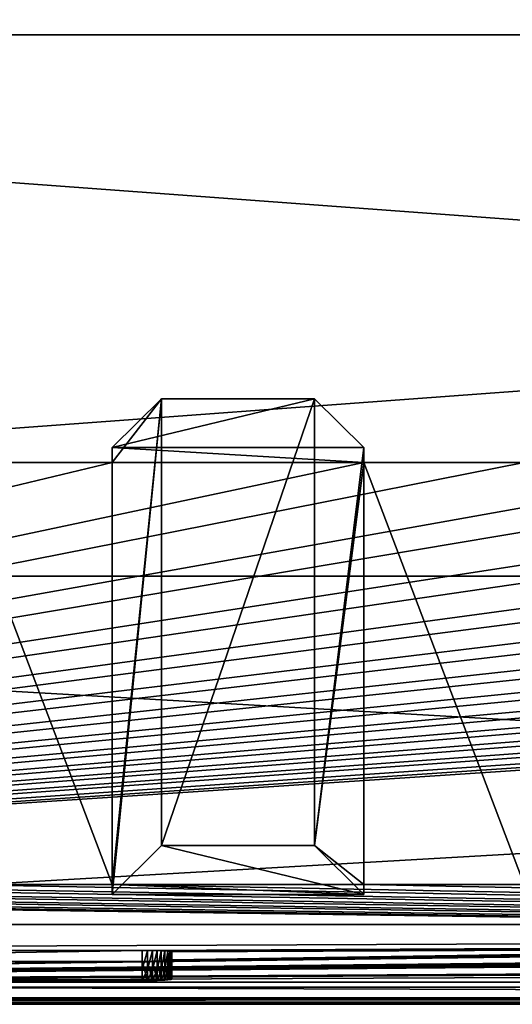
# Model space of a CAD drawing. Header units: inches. Extents: x -17.4 to 17.4, y 0 to 14.
# Tile 6 of 22: x -7.8 to -5.5, y 0 to 4.6. Entities that reach past the tile are written whole.
import ezdxf

# ---------------------------------------------------------------- set-up
doc = ezdxf.new("R2010")
doc.units = ezdxf.units.IN
doc.header["$LTSCALE"] = 65.185185
doc.header["$MEASUREMENT"] = 0
for name, color, linetype in [('10', 7, 'CONTINUOUS'), ('11', 7, 'CONTINUOUS'), ('12', 7, 'CONTINUOUS'), ('122', 7, 'CONTINUOUS'), ('123', 7, 'CONTINUOUS'), ('124', 7, 'CONTINUOUS'), ('126', 7, 'CONTINUOUS'), ('13', 7, 'CONTINUOUS'), ('135', 7, 'CONTINUOUS'), ('136', 7, 'CONTINUOUS'), ('17', 7, 'CONTINUOUS'), ('18', 7, 'CONTINUOUS'), ('19', 7, 'CONTINUOUS'), ('20', 7, 'CONTINUOUS'), ('21', 7, 'CONTINUOUS'), ('22', 7, 'CONTINUOUS'), ('23', 7, 'CONTINUOUS'), ('3', 7, 'CONTINUOUS'), ('4', 7, 'CONTINUOUS'), ('5', 7, 'CONTINUOUS'), ('6', 7, 'CONTINUOUS'), ('7', 7, 'CONTINUOUS'), ('8', 7, 'CONTINUOUS'), ('88', 7, 'CONTINUOUS'), ('89', 7, 'CONTINUOUS'), ('9', 7, 'CONTINUOUS'), ('90', 7, 'CONTINUOUS'), ('91', 7, 'CONTINUOUS'), ('92', 7, 'CONTINUOUS'), ('93', 7, 'CONTINUOUS')]:
    doc.layers.add(name, color=color, linetype=linetype)

msp = doc.modelspace()

# ---------------------------------------------------------------- linework, layer by layer
at = {"layer": '10', "color": 7, "linetype": 'Continuous'}
for points in [[(-17.226, 0, -0.5), (17.226, 0, -0.5), (-17.226, -0.015, -0.5), (-17.226, 0, -0.5)], [(17.226, 0, -0.5), (-17.226, -0.03, -0.5), (-17.226, -0.015, -0.5), (17.226, 0, -0.5)], [(-17.226, -0.03, -0.5), (17.226, 0, -0.5), (17.226, -0.015, -0.5), (-17.226, -0.03, -0.5)], [(17.226, -0.03, -0.5), (-17.226, -0.03, -0.5), (17.226, -0.015, -0.5), (17.226, -0.03, -0.5)]]:
    msp.add_3dface(points, dxfattribs=at)
at = {"layer": '11', "color": 7, "linetype": 'Continuous'}
for points in [[(17.1635, 1.97, -0.03), (17.1635, 0, -0.03), (-17.1635, 0, -0.03), (17.1635, 1.97, -0.03)], [(17.1635, 1.97, -0.03), (-17.1635, 0, -0.03), (-17.1635, 1.97, -0.03), (17.1635, 1.97, -0.03)]]:
    msp.add_3dface(points, dxfattribs=at)
at = {"layer": '12', "color": 7, "linetype": 'Continuous'}
for points in [[(17.1635, 1.97), (17.1635, 1.97, -0.03), (-17.1635, 1.97, -0.03), (17.1635, 1.97)], [(17.1635, 1.97), (-17.1635, 1.97, -0.03), (-17.1635, 1.97), (17.1635, 1.97)]]:
    msp.add_3dface(points, dxfattribs=at)
at = {"layer": '122', "color": 7, "linetype": 'Continuous'}
for points in [[(-7.1845, 0.132, 19.2048), (-7.1845, 0.0805, 20.1874), (-12.8155, 0.0805, 20.1874), (-7.1845, 0.132, 19.2048)], [(-12.8155, 0.132, 19.2048), (-7.1845, 0.132, 19.2048), (-12.8155, 0.0805, 20.1874), (-12.8155, 0.132, 19.2048)], [(-7.1606, 0.1319, 19.2069), (-7.1845, 0.0805, 20.1874), (-7.1845, 0.132, 19.2048), (-7.1606, 0.1319, 19.2069)], [(-7.1606, 0.0807, 20.1853), (-7.1845, 0.0805, 20.1874), (-7.1606, 0.1319, 19.2069), (-7.1606, 0.0807, 20.1853)], [(-7.1375, 0.1316, 19.2131), (-7.1606, 0.0807, 20.1853), (-7.1606, 0.1319, 19.2069), (-7.1375, 0.1316, 19.2131)], [(-7.1375, 0.081, 20.1792), (-7.1606, 0.0807, 20.1853), (-7.1375, 0.1316, 19.2131), (-7.1375, 0.081, 20.1792)], [(-7.1158, 0.1311, 19.2232), (-7.1375, 0.081, 20.1792), (-7.1375, 0.1316, 19.2131), (-7.1158, 0.1311, 19.2232)], [(-7.1158, 0.0815, 20.169), (-7.1375, 0.081, 20.1792), (-7.1158, 0.1311, 19.2232), (-7.1158, 0.0815, 20.169)], [(-7.0961, 0.1304, 19.2369), (-7.1158, 0.0815, 20.169), (-7.1158, 0.1311, 19.2232), (-7.0961, 0.1304, 19.2369)], [(-7.0961, 0.0822, 20.1553), (-7.1158, 0.0815, 20.169), (-7.0961, 0.1304, 19.2369), (-7.0961, 0.0822, 20.1553)], [(-7.0792, 0.1295, 19.2538), (-7.0961, 0.0822, 20.1553), (-7.0961, 0.1304, 19.2369), (-7.0792, 0.1295, 19.2538)], [(-7.0792, 0.0831, 20.1384), (-7.0961, 0.0822, 20.1553), (-7.0792, 0.1295, 19.2538), (-7.0792, 0.0831, 20.1384)], [(-7.0654, 0.1284, 19.2734), (-7.0792, 0.0831, 20.1384), (-7.0792, 0.1295, 19.2538), (-7.0654, 0.1284, 19.2734)], [(-7.0654, 0.0841, 20.1188), (-7.0792, 0.0831, 20.1384), (-7.0654, 0.1284, 19.2734), (-7.0654, 0.0841, 20.1188)], [(-7.0553, 0.1273, 19.2951), (-7.0654, 0.0841, 20.1188), (-7.0654, 0.1284, 19.2734), (-7.0553, 0.1273, 19.2951)], [(-7.0553, 0.0853, 20.0971), (-7.0654, 0.0841, 20.1188), (-7.0553, 0.1273, 19.2951), (-7.0553, 0.0853, 20.0971)], [(-7.0491, 0.1261, 19.3182), (-7.0553, 0.0853, 20.0971), (-7.0553, 0.1273, 19.2951), (-7.0491, 0.1261, 19.3182)], [(-7.0491, 0.0865, 20.074), (-7.0553, 0.0853, 20.0971), (-7.0491, 0.1261, 19.3182), (-7.0491, 0.0865, 20.074)], [(-7.047, 0.1249, 19.3421), (-7.0491, 0.0865, 20.074), (-7.0491, 0.1261, 19.3182), (-7.047, 0.1249, 19.3421)], [(-7.047, 0.0877, 20.0501), (-7.0491, 0.0865, 20.074), (-7.047, 0.1249, 19.3421), (-7.047, 0.0877, 20.0501)]]:
    msp.add_3dface(points, dxfattribs=at)
at = {"layer": '123', "color": 7, "linetype": 'Continuous'}
for points in [[(-7.047, 0.2147, 19.3468), (-7.047, 0.1776, 20.0548), (-7.047, 0.1249, 19.3421), (-7.047, 0.2147, 19.3468)], [(-7.047, 0.1776, 20.0548), (-7.047, 0.0877, 20.0501), (-7.047, 0.1249, 19.3421), (-7.047, 0.1776, 20.0548)]]:
    msp.add_3dface(points, dxfattribs=at)
at = {"layer": '124', "color": 7, "linetype": 'Continuous'}
for points in [[(-12.8155, 0.2219, 19.2095), (-7.1845, 0.2219, 19.2095), (-12.8155, 0.132, 19.2048), (-12.8155, 0.2219, 19.2095)], [(-7.1845, 0.2219, 19.2095), (-7.1845, 0.132, 19.2048), (-12.8155, 0.132, 19.2048), (-7.1845, 0.2219, 19.2095)]]:
    msp.add_3dface(points, dxfattribs=at)
at = {"layer": '126', "color": 7, "linetype": 'Continuous'}
for points in [[(-7.1845, 0.1704, 20.1921), (-12.8155, 0.1704, 20.1921), (-7.1845, 0.0805, 20.1874), (-7.1845, 0.1704, 20.1921)], [(-7.1845, 0.0805, 20.1874), (-12.8155, 0.1704, 20.1921), (-12.8155, 0.0805, 20.1874), (-7.1845, 0.0805, 20.1874)]]:
    msp.add_3dface(points, dxfattribs=at)
at = {"layer": '13', "color": 7, "linetype": 'Continuous'}
for points in [[(13.7058, 14), (17.1635, 4.5), (-17.1635, 1.97), (13.7058, 14)], [(-13.7058, 14), (13.7058, 14), (-17.1635, 1.97), (-13.7058, 14)], [(17.1635, 4.5), (17.1635, 1.97), (-17.1635, 1.97), (17.1635, 4.5)]]:
    msp.add_3dface(points, dxfattribs=at)
at = {"layer": '135', "color": 7, "linetype": 'Continuous'}
for points in [[(-7.1606, 0.1705, 20.1901), (-7.1845, 0.1704, 20.1921), (-7.1606, 0.0807, 20.1853), (-7.1606, 0.1705, 20.1901)], [(-7.1845, 0.1704, 20.1921), (-7.1845, 0.0805, 20.1874), (-7.1606, 0.0807, 20.1853), (-7.1845, 0.1704, 20.1921)], [(-7.1375, 0.1709, 20.1839), (-7.1606, 0.1705, 20.1901), (-7.1375, 0.081, 20.1792), (-7.1375, 0.1709, 20.1839)], [(-7.1606, 0.1705, 20.1901), (-7.1606, 0.0807, 20.1853), (-7.1375, 0.081, 20.1792), (-7.1606, 0.1705, 20.1901)], [(-7.1158, 0.1714, 20.1737), (-7.1375, 0.1709, 20.1839), (-7.1158, 0.0815, 20.169), (-7.1158, 0.1714, 20.1737)], [(-7.1375, 0.1709, 20.1839), (-7.1375, 0.081, 20.1792), (-7.1158, 0.0815, 20.169), (-7.1375, 0.1709, 20.1839)], [(-7.0961, 0.1721, 20.16), (-7.1158, 0.1714, 20.1737), (-7.0961, 0.0822, 20.1553), (-7.0961, 0.1721, 20.16)], [(-7.1158, 0.1714, 20.1737), (-7.1158, 0.0815, 20.169), (-7.0961, 0.0822, 20.1553), (-7.1158, 0.1714, 20.1737)], [(-7.0792, 0.173, 20.1431), (-7.0961, 0.1721, 20.16), (-7.0792, 0.0831, 20.1384), (-7.0792, 0.173, 20.1431)], [(-7.0961, 0.1721, 20.16), (-7.0961, 0.0822, 20.1553), (-7.0792, 0.0831, 20.1384), (-7.0961, 0.1721, 20.16)], [(-7.0654, 0.174, 20.1235), (-7.0792, 0.173, 20.1431), (-7.0654, 0.0841, 20.1188), (-7.0654, 0.174, 20.1235)], [(-7.0792, 0.173, 20.1431), (-7.0792, 0.0831, 20.1384), (-7.0654, 0.0841, 20.1188), (-7.0792, 0.173, 20.1431)], [(-7.0553, 0.1752, 20.1018), (-7.0654, 0.174, 20.1235), (-7.0553, 0.0853, 20.0971), (-7.0553, 0.1752, 20.1018)], [(-7.0654, 0.174, 20.1235), (-7.0654, 0.0841, 20.1188), (-7.0553, 0.0853, 20.0971), (-7.0654, 0.174, 20.1235)], [(-7.0491, 0.1764, 20.0787), (-7.0553, 0.1752, 20.1018), (-7.0491, 0.0865, 20.074), (-7.0491, 0.1764, 20.0787)], [(-7.0553, 0.1752, 20.1018), (-7.0553, 0.0853, 20.0971), (-7.0491, 0.0865, 20.074), (-7.0553, 0.1752, 20.1018)], [(-7.047, 0.1776, 20.0548), (-7.0491, 0.1764, 20.0787), (-7.047, 0.0877, 20.0501), (-7.047, 0.1776, 20.0548)], [(-7.0491, 0.1764, 20.0787), (-7.0491, 0.0865, 20.074), (-7.047, 0.0877, 20.0501), (-7.0491, 0.1764, 20.0787)]]:
    msp.add_3dface(points, dxfattribs=at)
at = {"layer": '136', "color": 7, "linetype": 'Continuous'}
for points in [[(-7.1845, 0.2219, 19.2095), (-7.1606, 0.2218, 19.2116), (-7.1845, 0.132, 19.2048), (-7.1845, 0.2219, 19.2095)], [(-7.1606, 0.2218, 19.2116), (-7.1606, 0.1319, 19.2069), (-7.1845, 0.132, 19.2048), (-7.1606, 0.2218, 19.2116)], [(-7.1606, 0.2218, 19.2116), (-7.1375, 0.2215, 19.2178), (-7.1606, 0.1319, 19.2069), (-7.1606, 0.2218, 19.2116)], [(-7.1375, 0.2215, 19.2178), (-7.1375, 0.1316, 19.2131), (-7.1606, 0.1319, 19.2069), (-7.1375, 0.2215, 19.2178)], [(-7.1375, 0.2215, 19.2178), (-7.1158, 0.221, 19.2279), (-7.1375, 0.1316, 19.2131), (-7.1375, 0.2215, 19.2178)], [(-7.1158, 0.221, 19.2279), (-7.1158, 0.1311, 19.2232), (-7.1375, 0.1316, 19.2131), (-7.1158, 0.221, 19.2279)], [(-7.1158, 0.221, 19.2279), (-7.0961, 0.2202, 19.2416), (-7.1158, 0.1311, 19.2232), (-7.1158, 0.221, 19.2279)], [(-7.0961, 0.2202, 19.2416), (-7.0961, 0.1304, 19.2369), (-7.1158, 0.1311, 19.2232), (-7.0961, 0.2202, 19.2416)], [(-7.0961, 0.2202, 19.2416), (-7.0792, 0.2194, 19.2585), (-7.0961, 0.1304, 19.2369), (-7.0961, 0.2202, 19.2416)], [(-7.0792, 0.2194, 19.2585), (-7.0792, 0.1295, 19.2538), (-7.0961, 0.1304, 19.2369), (-7.0792, 0.2194, 19.2585)], [(-7.0792, 0.2194, 19.2585), (-7.0654, 0.2183, 19.2781), (-7.0792, 0.1295, 19.2538), (-7.0792, 0.2194, 19.2585)], [(-7.0654, 0.2183, 19.2781), (-7.0654, 0.1284, 19.2734), (-7.0792, 0.1295, 19.2538), (-7.0654, 0.2183, 19.2781)], [(-7.0654, 0.2183, 19.2781), (-7.0553, 0.2172, 19.2998), (-7.0654, 0.1284, 19.2734), (-7.0654, 0.2183, 19.2781)], [(-7.0553, 0.2172, 19.2998), (-7.0553, 0.1273, 19.2951), (-7.0654, 0.1284, 19.2734), (-7.0553, 0.2172, 19.2998)], [(-7.0553, 0.2172, 19.2998), (-7.0491, 0.216, 19.323), (-7.0553, 0.1273, 19.2951), (-7.0553, 0.2172, 19.2998)], [(-7.0491, 0.216, 19.323), (-7.0491, 0.1261, 19.3182), (-7.0553, 0.1273, 19.2951), (-7.0491, 0.216, 19.323)], [(-7.0491, 0.216, 19.323), (-7.047, 0.2147, 19.3468), (-7.0491, 0.1261, 19.3182), (-7.0491, 0.216, 19.323)], [(-7.047, 0.2147, 19.3468), (-7.047, 0.1249, 19.3421), (-7.0491, 0.1261, 19.3182), (-7.047, 0.2147, 19.3468)]]:
    msp.add_3dface(points, dxfattribs=at)
at = {"layer": '17', "color": 7, "linetype": 'Continuous'}
for points in [[(-16.3225, -0.03), (16.3225, -0.03), (-16.3225, 0.073), (-16.3225, -0.03)], [(16.3225, -0.03), (16.3225, 0.073), (-16.3225, 0.073), (16.3225, -0.03)]]:
    msp.add_3dface(points, dxfattribs=at)
at = {"layer": '18', "color": 7, "linetype": 'Continuous'}
for points in [[(16.3225, -0.03, 22.5), (-16.3225, -0.03, 22.5), (16.3225, 0.0495, 22.5), (16.3225, -0.03, 22.5)], [(16.3225, 0.0495, 22.5), (-16.3225, -0.03, 22.5), (-16.3225, 0.0495, 22.5), (16.3225, 0.0495, 22.5)]]:
    msp.add_3dface(points, dxfattribs=at)
at = {"layer": '19', "color": 7, "linetype": 'Continuous'}
for points in [[(16.3225, 0.3431, 16.8975), (-12.8155, 0.2219, 19.2095), (-16.3225, 0.3431, 16.8975), (16.3225, 0.3431, 16.8975)], [(-12.8155, 0.2219, 19.2095), (16.3225, 0.3431, 16.8975), (-7.1845, 0.2219, 19.2095), (-12.8155, 0.2219, 19.2095)], [(-7.1845, 0.2219, 19.2095), (16.3225, 0.3431, 16.8975), (-7.1606, 0.2218, 19.2116), (-7.1845, 0.2219, 19.2095)], [(-7.1606, 0.2218, 19.2116), (16.3225, 0.3431, 16.8975), (-7.1375, 0.2215, 19.2178), (-7.1606, 0.2218, 19.2116)], [(-7.1375, 0.2215, 19.2178), (16.3225, 0.3431, 16.8975), (-7.1158, 0.221, 19.2279), (-7.1375, 0.2215, 19.2178)], [(-7.1158, 0.221, 19.2279), (16.3225, 0.3431, 16.8975), (-7.0961, 0.2202, 19.2416), (-7.1158, 0.221, 19.2279)], [(-7.0961, 0.2202, 19.2416), (16.3225, 0.3431, 16.8975), (-7.0792, 0.2194, 19.2585), (-7.0961, 0.2202, 19.2416)], [(-7.0792, 0.2194, 19.2585), (16.3225, 0.3431, 16.8975), (-7.0654, 0.2183, 19.2781), (-7.0792, 0.2194, 19.2585)], [(-7.0654, 0.2183, 19.2781), (16.3225, 0.3431, 16.8975), (-7.0553, 0.2172, 19.2998), (-7.0654, 0.2183, 19.2781)], [(-7.0553, 0.2172, 19.2998), (16.3225, 0.3431, 16.8975), (-7.0491, 0.216, 19.323), (-7.0553, 0.2172, 19.2998)], [(-7.0491, 0.216, 19.323), (16.3225, 0.3431, 16.8975), (-7.047, 0.2147, 19.3468), (-7.0491, 0.216, 19.323)], [(16.3225, 0.3431, 16.8975), (-3.4584, 0.232, 19.0181), (-7.047, 0.2147, 19.3468), (16.3225, 0.3431, 16.8975)], [(-3.4584, 0.232, 19.0181), (-3.5106, 0.2314, 19.0294), (-7.047, 0.2147, 19.3468), (-3.4584, 0.232, 19.0181)], [(-3.5106, 0.2314, 19.0294), (-3.5608, 0.2304, 19.0481), (-7.047, 0.1776, 20.0548), (-3.5106, 0.2314, 19.0294)], [(-3.5106, 0.2314, 19.0294), (-7.047, 0.1776, 20.0548), (-7.047, 0.2147, 19.3468), (-3.5106, 0.2314, 19.0294)], [(-3.5608, 0.2304, 19.0481), (-3.6077, 0.229, 19.0737), (-7.047, 0.1776, 20.0548), (-3.5608, 0.2304, 19.0481)], [(-3.78, 0.1798, 20.0129), (-16.3225, 0.0495, 22.5), (-3.78, 0.2125, 19.3887), (-3.78, 0.1798, 20.0129)], [(-3.78, 0.2125, 19.3887), (-16.3225, 0.0495, 22.5), (-7.1606, 0.1705, 20.1901), (-3.78, 0.2125, 19.3887)], [(-7.1375, 0.1709, 20.1839), (-3.78, 0.2125, 19.3887), (-7.1606, 0.1705, 20.1901), (-7.1375, 0.1709, 20.1839)], [(-7.1158, 0.1714, 20.1737), (-3.78, 0.2125, 19.3887), (-7.1375, 0.1709, 20.1839), (-7.1158, 0.1714, 20.1737)], [(-7.0961, 0.1721, 20.16), (-3.78, 0.2125, 19.3887), (-7.1158, 0.1714, 20.1737), (-7.0961, 0.1721, 20.16)], [(-7.0792, 0.173, 20.1431), (-3.78, 0.2125, 19.3887), (-7.0961, 0.1721, 20.16), (-7.0792, 0.173, 20.1431)], [(-7.0654, 0.174, 20.1235), (-3.78, 0.2125, 19.3887), (-7.0792, 0.173, 20.1431), (-7.0654, 0.174, 20.1235)], [(-7.0553, 0.1752, 20.1018), (-3.78, 0.2125, 19.3887), (-7.0654, 0.174, 20.1235), (-7.0553, 0.1752, 20.1018)], [(-7.0491, 0.1764, 20.0787), (-3.78, 0.2125, 19.3887), (-7.0553, 0.1752, 20.1018), (-7.0491, 0.1764, 20.0787)], [(-7.047, 0.1776, 20.0548), (-3.78, 0.2125, 19.3887), (-7.0491, 0.1764, 20.0787), (-7.047, 0.1776, 20.0548)], [(-3.6077, 0.229, 19.0737), (-3.6506, 0.2274, 19.1057), (-7.047, 0.1776, 20.0548), (-3.6077, 0.229, 19.0737)], [(-3.6506, 0.2274, 19.1057), (-3.6884, 0.2254, 19.1435), (-7.047, 0.1776, 20.0548), (-3.6506, 0.2274, 19.1057)], [(-3.6884, 0.2254, 19.1435), (-3.7205, 0.2231, 19.1863), (-7.047, 0.1776, 20.0548), (-3.6884, 0.2254, 19.1435)], [(-3.7205, 0.2231, 19.1863), (-3.7461, 0.2207, 19.2332), (-7.047, 0.1776, 20.0548), (-3.7205, 0.2231, 19.1863)], [(-3.7461, 0.2207, 19.2332), (-3.7648, 0.2181, 19.2832), (-7.047, 0.1776, 20.0548), (-3.7461, 0.2207, 19.2332)], [(-3.7648, 0.2181, 19.2832), (-3.7762, 0.2153, 19.3354), (-7.047, 0.1776, 20.0548), (-3.7648, 0.2181, 19.2832)], [(-3.7762, 0.2153, 19.3354), (-3.78, 0.2125, 19.3887), (-7.047, 0.1776, 20.0548), (-3.7762, 0.2153, 19.3354)], [(-3.7762, 0.177, 20.0662), (-16.3225, 0.0495, 22.5), (-3.78, 0.1798, 20.0129), (-3.7762, 0.177, 20.0662)], [(-16.3225, 0.0495, 22.5), (3.4584, 0.1604, 20.3836), (7.047, 0.1776, 20.0548), (-16.3225, 0.0495, 22.5)], [(-16.3225, 0.0495, 22.5), (7.047, 0.1776, 20.0548), (7.0491, 0.1764, 20.0787), (-16.3225, 0.0495, 22.5)], [(-3.7648, 0.1743, 20.1184), (-16.3225, 0.0495, 22.5), (-3.7762, 0.177, 20.0662), (-3.7648, 0.1743, 20.1184)], [(7.0553, 0.1752, 20.1018), (-16.3225, 0.0495, 22.5), (7.0491, 0.1764, 20.0787), (7.0553, 0.1752, 20.1018)], [(7.0654, 0.174, 20.1235), (-16.3225, 0.0495, 22.5), (7.0553, 0.1752, 20.1018), (7.0654, 0.174, 20.1235)], [(-3.7461, 0.1717, 20.1685), (-16.3225, 0.0495, 22.5), (-3.7648, 0.1743, 20.1184), (-3.7461, 0.1717, 20.1685)], [(7.0792, 0.173, 20.1431), (-16.3225, 0.0495, 22.5), (7.0654, 0.174, 20.1235), (7.0792, 0.173, 20.1431)], [(7.0961, 0.1721, 20.16), (-16.3225, 0.0495, 22.5), (7.0792, 0.173, 20.1431), (7.0961, 0.1721, 20.16)], [(7.1158, 0.1714, 20.1737), (-16.3225, 0.0495, 22.5), (7.0961, 0.1721, 20.16), (7.1158, 0.1714, 20.1737)], [(-3.7205, 0.1692, 20.2154), (-16.3225, 0.0495, 22.5), (-3.7461, 0.1717, 20.1685), (-3.7205, 0.1692, 20.2154)], [(7.1375, 0.1709, 20.1839), (-16.3225, 0.0495, 22.5), (7.1158, 0.1714, 20.1737), (7.1375, 0.1709, 20.1839)], [(7.1606, 0.1705, 20.1901), (-16.3225, 0.0495, 22.5), (7.1375, 0.1709, 20.1839), (7.1606, 0.1705, 20.1901)], [(-7.1606, 0.1705, 20.1901), (-16.3225, 0.0495, 22.5), (-7.1845, 0.1704, 20.1921), (-7.1606, 0.1705, 20.1901)], [(7.1845, 0.1704, 20.1921), (-16.3225, 0.0495, 22.5), (7.1606, 0.1705, 20.1901), (7.1845, 0.1704, 20.1921)], [(16.3225, 0.0495, 22.5), (-16.3225, 0.0495, 22.5), (12.8155, 0.1704, 20.1921), (16.3225, 0.0495, 22.5)], [(-7.1845, 0.1704, 20.1921), (-16.3225, 0.0495, 22.5), (-12.8155, 0.1704, 20.1921), (-7.1845, 0.1704, 20.1921)], [(12.8155, 0.1704, 20.1921), (-16.3225, 0.0495, 22.5), (7.1845, 0.1704, 20.1921), (12.8155, 0.1704, 20.1921)], [(-3.6884, 0.167, 20.2581), (-16.3225, 0.0495, 22.5), (-3.7205, 0.1692, 20.2154), (-3.6884, 0.167, 20.2581)], [(-3.6506, 0.165, 20.2959), (-16.3225, 0.0495, 22.5), (-3.6884, 0.167, 20.2581), (-3.6506, 0.165, 20.2959)], [(-3.6077, 0.1633, 20.3279), (-16.3225, 0.0495, 22.5), (-3.6506, 0.165, 20.2959), (-3.6077, 0.1633, 20.3279)], [(-3.5608, 0.162, 20.3535), (-16.3225, 0.0495, 22.5), (-3.6077, 0.1633, 20.3279), (-3.5608, 0.162, 20.3535)], [(-3.5106, 0.161, 20.3722), (-16.3225, 0.0495, 22.5), (-3.5608, 0.162, 20.3535), (-3.5106, 0.161, 20.3722)], [(-3.4584, 0.1604, 20.3836), (-16.3225, 0.0495, 22.5), (-3.5106, 0.161, 20.3722), (-3.4584, 0.1604, 20.3836)], [(-3.405, 0.1602, 20.3874), (-16.3225, 0.0495, 22.5), (-3.4584, 0.1604, 20.3836), (-3.405, 0.1602, 20.3874)], [(3.4584, 0.1604, 20.3836), (-16.3225, 0.0495, 22.5), (3.405, 0.1602, 20.3874), (3.4584, 0.1604, 20.3836)], [(-16.3225, 0.0495, 22.5), (-3.405, 0.1602, 20.3874), (3.405, 0.1602, 20.3874), (-16.3225, 0.0495, 22.5)]]:
    msp.add_3dface(points, dxfattribs=at)
at = {"layer": '20', "color": 7, "linetype": 'Continuous'}
for points in [[(16.3225, 2.5016, 15.0863), (16.3225, 0.3431, 16.8975), (-16.3225, 0.3431, 16.8975), (16.3225, 2.5016, 15.0863)], [(16.3225, 2.5016, 15.0863), (-16.3225, 0.3431, 16.8975), (15.775, 2.5016, 15.0863), (16.3225, 2.5016, 15.0863)], [(-0.375, 2.5016, 15.0863), (-16.3225, 0.3431, 16.8975), (-1.55, 2.5016, 15.0863), (-0.375, 2.5016, 15.0863)], [(-16.3225, 0.3431, 16.8975), (-0.375, 2.5016, 15.0863), (0.375, 2.5016, 15.0863), (-16.3225, 0.3431, 16.8975)], [(-1.55, 2.5016, 15.0863), (-16.3225, 0.3431, 16.8975), (-2.3, 2.5016, 15.0863), (-1.55, 2.5016, 15.0863)], [(-2.3, 2.5016, 15.0863), (-16.3225, 0.3431, 16.8975), (-3.475, 2.5016, 15.0863), (-2.3, 2.5016, 15.0863)], [(-3.475, 2.5016, 15.0863), (-16.3225, 0.3431, 16.8975), (-4.225, 2.5016, 15.0863), (-3.475, 2.5016, 15.0863)], [(-4.225, 2.5016, 15.0863), (-16.3225, 0.3431, 16.8975), (-5.4, 2.5016, 15.0863), (-4.225, 2.5016, 15.0863)], [(-5.4, 2.5016, 15.0863), (-16.3225, 0.3431, 16.8975), (-6.15, 2.5016, 15.0863), (-5.4, 2.5016, 15.0863)], [(-6.15, 2.5016, 15.0863), (-16.3225, 0.3431, 16.8975), (-7.325, 2.5016, 15.0863), (-6.15, 2.5016, 15.0863)], [(-7.325, 2.5016, 15.0863), (-16.3225, 0.3431, 16.8975), (-8.075, 2.5016, 15.0863), (-7.325, 2.5016, 15.0863)], [(15.775, 2.5016, 15.0863), (-16.3225, 0.3431, 16.8975), (15.025, 2.5016, 15.0863), (15.775, 2.5016, 15.0863)], [(15.025, 2.5016, 15.0863), (-16.3225, 0.3431, 16.8975), (13.85, 2.5016, 15.0863), (15.025, 2.5016, 15.0863)], [(13.85, 2.5016, 15.0863), (-16.3225, 0.3431, 16.8975), (13.1, 2.5016, 15.0863), (13.85, 2.5016, 15.0863)], [(13.1, 2.5016, 15.0863), (-16.3225, 0.3431, 16.8975), (11.925, 2.5016, 15.0863), (13.1, 2.5016, 15.0863)], [(11.925, 2.5016, 15.0863), (-16.3225, 0.3431, 16.8975), (11.175, 2.5016, 15.0863), (11.925, 2.5016, 15.0863)], [(11.175, 2.5016, 15.0863), (-16.3225, 0.3431, 16.8975), (10, 2.5016, 15.0863), (11.175, 2.5016, 15.0863)], [(10, 2.5016, 15.0863), (-16.3225, 0.3431, 16.8975), (9.25, 2.5016, 15.0863), (10, 2.5016, 15.0863)], [(9.25, 2.5016, 15.0863), (-16.3225, 0.3431, 16.8975), (8.075, 2.5016, 15.0863), (9.25, 2.5016, 15.0863)], [(8.075, 2.5016, 15.0863), (-16.3225, 0.3431, 16.8975), (7.325, 2.5016, 15.0863), (8.075, 2.5016, 15.0863)], [(7.325, 2.5016, 15.0863), (-16.3225, 0.3431, 16.8975), (6.15, 2.5016, 15.0863), (7.325, 2.5016, 15.0863)], [(6.15, 2.5016, 15.0863), (-16.3225, 0.3431, 16.8975), (5.4, 2.5016, 15.0863), (6.15, 2.5016, 15.0863)], [(5.4, 2.5016, 15.0863), (-16.3225, 0.3431, 16.8975), (4.225, 2.5016, 15.0863), (5.4, 2.5016, 15.0863)], [(4.225, 2.5016, 15.0863), (-16.3225, 0.3431, 16.8975), (3.475, 2.5016, 15.0863), (4.225, 2.5016, 15.0863)], [(3.475, 2.5016, 15.0863), (-16.3225, 0.3431, 16.8975), (2.3, 2.5016, 15.0863), (3.475, 2.5016, 15.0863)], [(2.3, 2.5016, 15.0863), (-16.3225, 0.3431, 16.8975), (1.55, 2.5016, 15.0863), (2.3, 2.5016, 15.0863)], [(1.55, 2.5016, 15.0863), (-16.3225, 0.3431, 16.8975), (0.375, 2.5016, 15.0863), (1.55, 2.5016, 15.0863)]]:
    msp.add_3dface(points, dxfattribs=at)
at = {"layer": '21', "color": 7, "linetype": 'Continuous'}
for points in [[(-7.325, 2.5016, 15.0863), (-8.075, 2.5016, 15.0863), (-7.325, 0.5294, 1.053), (-7.325, 2.5016, 15.0863)], [(-7.325, 0.5294, 1.053), (-8.075, 2.5016, 15.0863), (-8.075, 0.5294, 1.053), (-7.325, 0.5294, 1.053)], [(-5.4, 2.5016, 15.0863), (-6.15, 2.5016, 15.0863), (-5.4, 0.5294, 1.053), (-5.4, 2.5016, 15.0863)], [(-5.4, 0.5294, 1.053), (-6.15, 2.5016, 15.0863), (-6.15, 0.5294, 1.053), (-5.4, 0.5294, 1.053)]]:
    msp.add_3dface(points, dxfattribs=at)
at = {"layer": '22', "color": 7, "linetype": 'Continuous'}
for points in [[(16.3225, 0.073, 1.053), (-15.775, 0.5294, 1.053), (-16.3225, 0.5294, 1.053), (16.3225, 0.073, 1.053)], [(-16.3225, 0.073, 1.053), (16.3225, 0.073, 1.053), (-16.3225, 0.5294, 1.053), (-16.3225, 0.073, 1.053)], [(16.3225, 0.073, 1.053), (-15.025, 0.5294, 1.053), (-15.775, 0.5294, 1.053), (16.3225, 0.073, 1.053)], [(-15.025, 0.5294, 1.053), (16.3225, 0.073, 1.053), (-13.85, 0.5294, 1.053), (-15.025, 0.5294, 1.053)], [(16.3225, 0.073, 1.053), (-13.1, 0.5294, 1.053), (-13.85, 0.5294, 1.053), (16.3225, 0.073, 1.053)], [(-13.1, 0.5294, 1.053), (16.3225, 0.073, 1.053), (-11.925, 0.5294, 1.053), (-13.1, 0.5294, 1.053)], [(16.3225, 0.073, 1.053), (-11.175, 0.5294, 1.053), (-11.925, 0.5294, 1.053), (16.3225, 0.073, 1.053)], [(-11.175, 0.5294, 1.053), (16.3225, 0.073, 1.053), (-10, 0.5294, 1.053), (-11.175, 0.5294, 1.053)], [(16.3225, 0.073, 1.053), (-9.25, 0.5294, 1.053), (-10, 0.5294, 1.053), (16.3225, 0.073, 1.053)], [(-9.25, 0.5294, 1.053), (16.3225, 0.073, 1.053), (-8.075, 0.5294, 1.053), (-9.25, 0.5294, 1.053)], [(16.3225, 0.073, 1.053), (-7.325, 0.5294, 1.053), (-8.075, 0.5294, 1.053), (16.3225, 0.073, 1.053)], [(-7.325, 0.5294, 1.053), (16.3225, 0.073, 1.053), (-6.15, 0.5294, 1.053), (-7.325, 0.5294, 1.053)], [(16.3225, 0.073, 1.053), (-5.4, 0.5294, 1.053), (-6.15, 0.5294, 1.053), (16.3225, 0.073, 1.053)]]:
    msp.add_3dface(points, dxfattribs=at)
at = {"layer": '23', "color": 7, "linetype": 'Continuous'}
for points in [[(-16.3225, 0.073), (16.3225, 0.073), (-0.4329, 0.073, 0.315), (-16.3225, 0.073)], [(16.3225, 0.073, 1.053), (-16.3225, 0.073, 1.053), (0.503, 0.073, 0.757), (16.3225, 0.073, 1.053)], [(-16.3225, 0.073, 1.053), (-16.3225, 0.073), (-0.4329, 0.073, 0.315), (-16.3225, 0.073, 1.053)], [(-0.6, 0.073, 0.482), (-16.3225, 0.073, 1.053), (-0.5975, 0.073, 0.453), (-0.6, 0.073, 0.482)], [(-16.3225, 0.073, 1.053), (-0.6, 0.073, 0.482), (-0.6, 0.073, 0.757), (-16.3225, 0.073, 1.053)], [(-0.5975, 0.073, 0.453), (-16.3225, 0.073, 1.053), (-0.5899, 0.073, 0.4249), (-0.5975, 0.073, 0.453)], [(-0.5899, 0.073, 0.4249), (-16.3225, 0.073, 1.053), (-0.5776, 0.073, 0.3985), (-0.5899, 0.073, 0.4249)], [(-0.5776, 0.073, 0.3985), (-16.3225, 0.073, 1.053), (-0.5609, 0.073, 0.3746), (-0.5776, 0.073, 0.3985)], [(-0.5609, 0.073, 0.3746), (-16.3225, 0.073, 1.053), (-0.5403, 0.073, 0.354), (-0.5609, 0.073, 0.3746)], [(-0.5403, 0.073, 0.354), (-16.3225, 0.073, 1.053), (-0.5164, 0.073, 0.3373), (-0.5403, 0.073, 0.354)], [(-0.5164, 0.073, 0.3373), (-16.3225, 0.073, 1.053), (-0.49, 0.073, 0.325), (-0.5164, 0.073, 0.3373)], [(-0.49, 0.073, 0.325), (-16.3225, 0.073, 1.053), (-0.4619, 0.073, 0.3175), (-0.49, 0.073, 0.325)], [(-0.4619, 0.073, 0.3175), (-16.3225, 0.073, 1.053), (-0.4329, 0.073, 0.315), (-0.4619, 0.073, 0.3175)], [(0.503, 0.073, 0.757), (-16.3225, 0.073, 1.053), (0.437, 0.073, 0.757), (0.503, 0.073, 0.757)], [(0.437, 0.073, 0.757), (-16.3225, 0.073, 1.053), (-0.534, 0.073, 0.757), (0.437, 0.073, 0.757)], [(-0.534, 0.073, 0.757), (-16.3225, 0.073, 1.053), (-0.6, 0.073, 0.757), (-0.534, 0.073, 0.757)]]:
    msp.add_3dface(points, dxfattribs=at)
at = {"layer": '3', "color": 7, "linetype": 'Continuous'}
for points in [[(17.1635, 4.5, 22.5), (-13.7058, 14, 13), (-17.1635, 4.5, 22.5), (17.1635, 4.5, 22.5)], [(-13.7058, 14, 13), (17.1635, 4.5, 22.5), (13.7058, 14, 13), (-13.7058, 14, 13)]]:
    msp.add_3dface(points, dxfattribs=at)
at = {"layer": '4', "color": 7, "linetype": 'Continuous'}
for points in [[(17.1635, 1.97, 22.5), (17.1635, 4.5, 22.5), (-17.1635, 4.5, 22.5), (17.1635, 1.97, 22.5)], [(17.1635, 1.97, 22.5), (-17.1635, 4.5, 22.5), (-17.1635, 1.97, 22.5), (17.1635, 1.97, 22.5)]]:
    msp.add_3dface(points, dxfattribs=at)
at = {"layer": '5', "color": 7, "linetype": 'Continuous'}
for points in [[(17.1635, 1.97, 22.53), (17.1635, 1.97, 22.5), (-17.1635, 1.97, 22.5), (17.1635, 1.97, 22.53)], [(17.1635, 1.97, 22.53), (-17.1635, 1.97, 22.5), (-17.1635, 1.97, 22.53), (17.1635, 1.97, 22.53)]]:
    msp.add_3dface(points, dxfattribs=at)
at = {"layer": '6', "color": 7, "linetype": 'Continuous'}
for points in [[(17.1635, 0, 22.53), (17.1635, 1.97, 22.53), (-17.1635, 1.97, 22.53), (17.1635, 0, 22.53)], [(17.1635, 0, 22.53), (-17.1635, 1.97, 22.53), (-17.1635, 0, 22.53), (17.1635, 0, 22.53)]]:
    msp.add_3dface(points, dxfattribs=at)
at = {"layer": '7', "color": 7, "linetype": 'Continuous'}
for points in [[(-17.1635, 0, -0.03), (17.1635, 0, -0.03), (-17.226, 0, -0.5), (-17.1635, 0, -0.03)], [(-17.226, 0, -0.5), (17.1635, 0, -0.03), (17.226, 0, -0.5), (-17.226, 0, -0.5)], [(-17.1635, 0, 22.53), (-17.226, 0, 23), (17.226, 0, 23), (-17.1635, 0, 22.53)], [(17.1635, 0, 22.53), (-17.1635, 0, 22.53), (17.226, 0, 23), (17.1635, 0, 22.53)]]:
    msp.add_3dface(points, dxfattribs=at)
at = {"layer": '8', "color": 7, "linetype": 'Continuous'}
for points in [[(17.226, 0, 23), (-17.226, 0, 23), (17.226, -0.015, 23), (17.226, 0, 23)], [(-17.226, 0, 23), (-17.226, -0.015, 23), (17.226, -0.03, 23), (-17.226, 0, 23)], [(17.226, -0.015, 23), (-17.226, 0, 23), (17.226, -0.03, 23), (17.226, -0.015, 23)], [(-17.226, -0.015, 23), (-17.226, -0.03, 23), (17.226, -0.03, 23), (-17.226, -0.015, 23)]]:
    msp.add_3dface(points, dxfattribs=at)
at = {"layer": '88', "color": 7, "linetype": 'Continuous'}
for points in [[(-7.325, 0.4836, 0.7274), (-6.15, 0.4836, 0.7274), (-7.0952, 0.7112, 0.6954), (-7.325, 0.4836, 0.7274)], [(-7.0952, 0.7112, 0.6954), (-6.15, 0.4836, 0.7274), (-6.3798, 0.7112, 0.6954), (-7.0952, 0.7112, 0.6954)]]:
    msp.add_3dface(points, dxfattribs=at)
at = {"layer": '89', "color": 7, "linetype": 'Continuous'}
for points in [[(-6.3798, 2.7988, 15.5494), (-6.15, 2.5712, 15.5814), (-7.325, 2.5712, 15.5814), (-6.3798, 2.7988, 15.5494)], [(-7.0952, 2.7988, 15.5494), (-6.3798, 2.7988, 15.5494), (-7.325, 2.5712, 15.5814), (-7.0952, 2.7988, 15.5494)]]:
    msp.add_3dface(points, dxfattribs=at)
at = {"layer": '9', "color": 7, "linetype": 'Continuous'}
for points in [[(17.226, -0.03, 23), (-17.226, -0.03, 23), (16.3225, -0.03, 22.5), (17.226, -0.03, 23)], [(-17.226, -0.03, 23), (-16.3225, -0.03, 22.5), (16.3225, -0.03, 22.5), (-17.226, -0.03, 23)], [(-17.226, -0.03, -0.5), (17.226, -0.03, -0.5), (-16.3225, -0.03), (-17.226, -0.03, -0.5)], [(-16.3225, -0.03), (17.226, -0.03, -0.5), (16.3225, -0.03), (-16.3225, -0.03)]]:
    msp.add_3dface(points, dxfattribs=at)
at = {"layer": '90', "color": 7, "linetype": 'Continuous'}
for points in [[(-6.15, 2.5016, 15.0863), (-7.325, 2.5016, 15.0863), (-7.325, 2.5712, 15.5814), (-6.15, 2.5016, 15.0863)], [(-6.15, 2.5712, 15.5814), (-6.15, 2.5016, 15.0863), (-7.325, 2.5712, 15.5814), (-6.15, 2.5712, 15.5814)], [(-7.325, 0.5294, 1.053), (-6.15, 0.5294, 1.053), (-6.15, 0.4836, 0.7274), (-7.325, 0.5294, 1.053)], [(-7.325, 0.5294, 1.053), (-6.15, 0.4836, 0.7274), (-7.325, 0.4836, 0.7274), (-7.325, 0.5294, 1.053)]]:
    msp.add_3dface(points, dxfattribs=at)
at = {"layer": '91', "color": 7, "linetype": 'Continuous'}
for points in [[(-7.325, 2.5016, 15.0863), (-7.325, 0.5294, 1.053), (-7.0952, 2.7988, 15.5494), (-7.325, 2.5016, 15.0863)], [(-7.325, 2.5016, 15.0863), (-7.0952, 2.7988, 15.5494), (-7.325, 2.5712, 15.5814), (-7.325, 2.5016, 15.0863)], [(-7.325, 0.5294, 1.053), (-7.325, 0.4836, 0.7274), (-7.0952, 2.7988, 15.5494), (-7.325, 0.5294, 1.053)], [(-7.325, 0.4836, 0.7274), (-7.0952, 0.7112, 0.6954), (-7.0952, 2.7988, 15.5494), (-7.325, 0.4836, 0.7274)]]:
    msp.add_3dface(points, dxfattribs=at)
at = {"layer": '92', "color": 7, "linetype": 'Continuous'}
for points in [[(-7.0952, 0.7112, 0.6954), (-6.3798, 0.7112, 0.6954), (-6.3798, 2.7988, 15.5494), (-7.0952, 0.7112, 0.6954)], [(-7.0952, 0.7112, 0.6954), (-6.3798, 2.7988, 15.5494), (-7.0952, 2.7988, 15.5494), (-7.0952, 0.7112, 0.6954)]]:
    msp.add_3dface(points, dxfattribs=at)
at = {"layer": '93', "color": 7, "linetype": 'Continuous'}
for points in [[(-6.3798, 0.7112, 0.6954), (-6.15, 2.5712, 15.5814), (-6.3798, 2.7988, 15.5494), (-6.3798, 0.7112, 0.6954)], [(-6.3798, 0.7112, 0.6954), (-6.15, 2.5016, 15.0863), (-6.15, 2.5712, 15.5814), (-6.3798, 0.7112, 0.6954)], [(-6.15, 0.5294, 1.053), (-6.15, 2.5016, 15.0863), (-6.3798, 0.7112, 0.6954), (-6.15, 0.5294, 1.053)], [(-6.15, 0.4836, 0.7274), (-6.15, 0.5294, 1.053), (-6.3798, 0.7112, 0.6954), (-6.15, 0.4836, 0.7274)]]:
    msp.add_3dface(points, dxfattribs=at)

doc.saveas('drawing.dxf')
